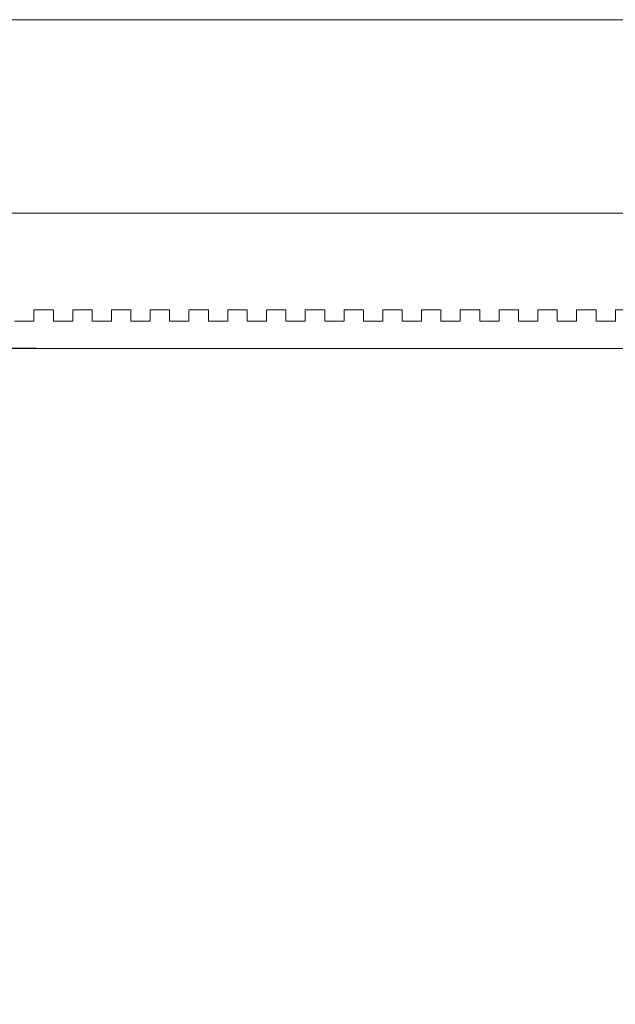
# Model space of a CAD drawing. Header units: millimetres. Extents: x -13921 to -12971, y -5231 to -4681.
# Tile 8 of 16: x -13633 to -13479, y -4936 to -4681. Entities that reach past the tile are written whole.
import ezdxf

# ---------------------------------------------------------------- set-up
doc = ezdxf.new("R2010")
doc.units = ezdxf.units.MM
doc.header["$MEASUREMENT"] = 0
doc.layers.add('Default', color=7, linetype='Continuous', lineweight=18, true_color=0x000000)

msp = doc.modelspace()

# ---------------------------------------------------------------- linework, layer by layer
at = {"layer": 'Default'}
for points in [[(-13246.21, -4681.37, 417.21), (-13446.21, -4681.37, 417.21), (-13646.21, -4681.37, 417.21)], [(-13246.21, -4681.37, 411.21), (-13446.21, -4681.37, 411.21), (-13646.21, -4681.37, 411.21)], [(-13246.21, -4731.36, 398.21), (-13446.21, -4731.36, 398.21), (-13646.21, -4731.36, 398.21)], [(-13623.97, -4756.36, 23.11), (-13626.49, -4756.36, 23.11), (-13629, -4756.36, 23.11)], [(-13623.97, -4756.36, 398.12), (-13626.49, -4756.36, 398.12), (-13629, -4756.36, 398.12)], [(-13629, -4756.36, 23.11), (-13629, -4757.86, 23.11), (-13629, -4759.36, 23.11)], [(-13629, -4756.36, 398.12), (-13629, -4757.86, 398.12), (-13629, -4759.36, 398.12)], [(-13629, -4756.36, 398.12), (-13629, -4756.36, 210.61), (-13629, -4756.36, 23.11)], [(-13629, -4756.36, 210.61), (-13626.49, -4756.36, 210.61), (-13623.97, -4756.36, 210.61)], [(-13629, -4759.36, 217.75), (-13629, -4757.86, 217.75), (-13629, -4756.36, 217.75)], [(-13629, -4756.86, 23.11), (-13629, -4756.86, 210.61), (-13629, -4756.86, 398.12)], [(-13623.97, -4759.36, 23.11), (-13623.97, -4757.86, 23.11), (-13623.97, -4756.36, 23.11)], [(-13623.97, -4759.36, 398.12), (-13623.97, -4757.86, 398.12), (-13623.97, -4756.36, 398.12)], [(-13623.97, -4756.36, 23.11), (-13623.97, -4756.36, 210.61), (-13623.97, -4756.36, 398.12)], [(-13623.97, -4756.36, 217.75), (-13623.97, -4757.86, 217.75), (-13623.97, -4759.36, 217.75)], [(-13623.97, -4756.86, 23.11), (-13623.97, -4756.86, 210.61), (-13623.97, -4756.86, 398.12)], [(-13613.94, -4756.36, 23.11), (-13616.46, -4756.36, 23.11), (-13618.97, -4756.36, 23.11)], [(-13613.94, -4756.36, 398.12), (-13616.46, -4756.36, 398.12), (-13618.97, -4756.36, 398.12)], [(-13618.97, -4756.36, 23.11), (-13618.97, -4757.86, 23.11), (-13618.97, -4759.36, 23.11)], [(-13618.97, -4756.36, 398.12), (-13618.97, -4757.86, 398.12), (-13618.97, -4759.36, 398.12)], [(-13618.97, -4756.36, 398.12), (-13618.97, -4756.36, 210.61), (-13618.97, -4756.36, 23.11)], [(-13618.97, -4756.36, 210.61), (-13616.46, -4756.36, 210.61), (-13613.94, -4756.36, 210.61)], [(-13618.97, -4759.36, 217.75), (-13618.97, -4757.86, 217.75), (-13618.97, -4756.36, 217.75)], [(-13618.97, -4756.86, 23.11), (-13618.97, -4756.86, 210.61), (-13618.97, -4756.86, 398.12)], [(-13613.94, -4759.36, 23.11), (-13613.94, -4757.86, 23.11), (-13613.94, -4756.36, 23.11)], [(-13613.94, -4759.36, 398.12), (-13613.94, -4757.86, 398.12), (-13613.94, -4756.36, 398.12)], [(-13613.94, -4756.36, 23.11), (-13613.94, -4756.36, 210.61), (-13613.94, -4756.36, 398.12)], [(-13613.94, -4756.36, 217.75), (-13613.94, -4757.86, 217.75), (-13613.94, -4759.36, 217.75)], [(-13613.94, -4756.86, 23.11), (-13613.94, -4756.86, 210.61), (-13613.94, -4756.86, 398.12)], [(-13603.91, -4756.36, 23.11), (-13606.43, -4756.36, 23.11), (-13608.94, -4756.36, 23.11)], [(-13603.91, -4756.36, 398.12), (-13606.43, -4756.36, 398.12), (-13608.94, -4756.36, 398.12)], [(-13608.94, -4756.36, 23.11), (-13608.94, -4757.86, 23.11), (-13608.94, -4759.36, 23.11)], [(-13608.94, -4756.36, 398.12), (-13608.94, -4757.86, 398.12), (-13608.94, -4759.36, 398.12)], [(-13608.94, -4756.36, 398.12), (-13608.94, -4756.36, 210.61), (-13608.94, -4756.36, 23.11)], [(-13608.94, -4756.36, 210.61), (-13606.43, -4756.36, 210.61), (-13603.91, -4756.36, 210.61)], [(-13608.94, -4759.36, 217.75), (-13608.94, -4757.86, 217.75), (-13608.94, -4756.36, 217.75)], [(-13608.94, -4756.86, 23.11), (-13608.94, -4756.86, 210.61), (-13608.94, -4756.86, 398.12)], [(-13603.91, -4759.36, 23.11), (-13603.91, -4757.86, 23.11), (-13603.91, -4756.36, 23.11)], [(-13603.91, -4759.36, 398.12), (-13603.91, -4757.86, 398.12), (-13603.91, -4756.36, 398.12)], [(-13603.91, -4756.36, 23.11), (-13603.91, -4756.36, 210.61), (-13603.91, -4756.36, 398.12)], [(-13603.91, -4756.36, 217.75), (-13603.91, -4757.86, 217.75), (-13603.91, -4759.36, 217.75)], [(-13603.91, -4756.86, 23.11), (-13603.91, -4756.86, 210.61), (-13603.91, -4756.86, 398.12)], [(-13593.88, -4756.36, 23.11), (-13596.4, -4756.36, 23.11), (-13598.91, -4756.36, 23.11)], [(-13593.88, -4756.36, 398.12), (-13596.4, -4756.36, 398.12), (-13598.91, -4756.36, 398.12)], [(-13598.91, -4756.36, 23.11), (-13598.91, -4757.86, 23.11), (-13598.91, -4759.36, 23.11)], [(-13598.91, -4756.36, 398.12), (-13598.91, -4757.86, 398.12), (-13598.91, -4759.36, 398.12)], [(-13598.91, -4756.36, 398.12), (-13598.91, -4756.36, 210.61), (-13598.91, -4756.36, 23.11)], [(-13598.91, -4756.36, 210.61), (-13596.4, -4756.36, 210.61), (-13593.88, -4756.36, 210.61)], [(-13598.91, -4759.36, 217.75), (-13598.91, -4757.86, 217.75), (-13598.91, -4756.36, 217.75)], [(-13598.91, -4756.86, 23.11), (-13598.91, -4756.86, 210.61), (-13598.91, -4756.86, 398.12)], [(-13593.88, -4759.36, 23.11), (-13593.88, -4757.86, 23.11), (-13593.88, -4756.36, 23.11)], [(-13593.88, -4759.36, 398.12), (-13593.88, -4757.86, 398.12), (-13593.88, -4756.36, 398.12)], [(-13593.88, -4756.36, 23.11), (-13593.88, -4756.36, 210.61), (-13593.88, -4756.36, 398.12)], [(-13593.88, -4756.36, 217.75), (-13593.88, -4757.86, 217.75), (-13593.88, -4759.36, 217.75)], [(-13593.88, -4756.86, 23.11), (-13593.88, -4756.86, 210.61), (-13593.88, -4756.86, 398.12)], [(-13583.85, -4756.36, 23.11), (-13586.37, -4756.36, 23.11), (-13588.88, -4756.36, 23.11)], [(-13583.85, -4756.36, 398.12), (-13586.37, -4756.36, 398.12), (-13588.88, -4756.36, 398.12)], [(-13588.88, -4756.36, 23.11), (-13588.88, -4757.86, 23.11), (-13588.88, -4759.36, 23.11)], [(-13588.88, -4756.36, 398.12), (-13588.88, -4757.86, 398.12), (-13588.88, -4759.36, 398.12)], [(-13588.88, -4756.36, 398.12), (-13588.88, -4756.36, 210.61), (-13588.88, -4756.36, 23.11)], [(-13588.88, -4756.36, 210.61), (-13586.37, -4756.36, 210.61), (-13583.85, -4756.36, 210.61)], [(-13588.88, -4759.36, 217.75), (-13588.88, -4757.86, 217.75), (-13588.88, -4756.36, 217.75)], [(-13588.88, -4756.86, 23.11), (-13588.88, -4756.86, 210.61), (-13588.88, -4756.86, 398.12)], [(-13583.85, -4759.36, 23.11), (-13583.85, -4757.86, 23.11), (-13583.85, -4756.36, 23.11)], [(-13583.85, -4759.36, 398.12), (-13583.85, -4757.86, 398.12), (-13583.85, -4756.36, 398.12)], [(-13583.85, -4756.36, 23.11), (-13583.85, -4756.36, 210.61), (-13583.85, -4756.36, 398.12)], [(-13583.85, -4756.36, 217.75), (-13583.85, -4757.86, 217.75), (-13583.85, -4759.36, 217.75)], [(-13583.85, -4756.86, 23.11), (-13583.85, -4756.86, 210.61), (-13583.85, -4756.86, 398.12)], [(-13573.82, -4756.36, 23.11), (-13576.34, -4756.36, 23.11), (-13578.85, -4756.36, 23.11)], [(-13573.82, -4756.36, 398.12), (-13576.34, -4756.36, 398.12), (-13578.85, -4756.36, 398.12)], [(-13578.85, -4756.36, 23.11), (-13578.85, -4757.86, 23.11), (-13578.85, -4759.36, 23.11)], [(-13578.85, -4756.36, 398.12), (-13578.85, -4757.86, 398.12), (-13578.85, -4759.36, 398.12)], [(-13578.85, -4756.36, 398.12), (-13578.85, -4756.36, 210.61), (-13578.85, -4756.36, 23.11)], [(-13578.85, -4756.36, 210.61), (-13576.34, -4756.36, 210.61), (-13573.82, -4756.36, 210.61)], [(-13578.85, -4759.36, 217.75), (-13578.85, -4757.86, 217.75), (-13578.85, -4756.36, 217.75)], [(-13578.85, -4756.86, 23.11), (-13578.85, -4756.86, 210.61), (-13578.85, -4756.86, 398.12)], [(-13573.82, -4759.36, 23.11), (-13573.82, -4757.86, 23.11), (-13573.82, -4756.36, 23.11)], [(-13573.82, -4759.36, 398.12), (-13573.82, -4757.86, 398.12), (-13573.82, -4756.36, 398.12)], [(-13573.82, -4756.36, 23.11), (-13573.82, -4756.36, 210.61), (-13573.82, -4756.36, 398.12)], [(-13573.82, -4756.36, 217.75), (-13573.82, -4757.86, 217.75), (-13573.82, -4759.36, 217.75)], [(-13573.82, -4756.86, 23.11), (-13573.82, -4756.86, 210.61), (-13573.82, -4756.86, 398.12)], [(-13563.79, -4756.36, 23.11), (-13566.31, -4756.36, 23.11), (-13568.82, -4756.36, 23.11)], [(-13563.79, -4756.36, 398.12), (-13566.31, -4756.36, 398.12), (-13568.82, -4756.36, 398.12)], [(-13568.82, -4756.36, 23.11), (-13568.82, -4757.86, 23.11), (-13568.82, -4759.36, 23.11)], [(-13568.82, -4756.36, 398.12), (-13568.82, -4757.86, 398.12), (-13568.82, -4759.36, 398.12)], [(-13568.82, -4756.36, 398.12), (-13568.82, -4756.36, 210.61), (-13568.82, -4756.36, 23.11)], [(-13568.82, -4756.36, 210.61), (-13566.31, -4756.36, 210.61), (-13563.79, -4756.36, 210.61)], [(-13568.82, -4759.36, 217.75), (-13568.82, -4757.86, 217.75), (-13568.82, -4756.36, 217.75)], [(-13568.82, -4756.86, 23.11), (-13568.82, -4756.86, 210.61), (-13568.82, -4756.86, 398.12)], [(-13563.79, -4759.36, 23.11), (-13563.79, -4757.86, 23.11), (-13563.79, -4756.36, 23.11)], [(-13563.79, -4759.36, 398.12), (-13563.79, -4757.86, 398.12), (-13563.79, -4756.36, 398.12)], [(-13563.79, -4756.36, 23.11), (-13563.79, -4756.36, 210.61), (-13563.79, -4756.36, 398.12)], [(-13563.79, -4756.36, 217.75), (-13563.79, -4757.86, 217.75), (-13563.79, -4759.36, 217.75)], [(-13563.79, -4756.86, 23.11), (-13563.79, -4756.86, 210.61), (-13563.79, -4756.86, 398.12)], [(-13553.76, -4756.36, 23.11), (-13556.28, -4756.36, 23.11), (-13558.79, -4756.36, 23.11)], [(-13553.76, -4756.36, 398.12), (-13556.28, -4756.36, 398.12), (-13558.79, -4756.36, 398.12)], [(-13558.79, -4756.36, 23.11), (-13558.79, -4757.86, 23.11), (-13558.79, -4759.36, 23.11)], [(-13558.79, -4756.36, 398.12), (-13558.79, -4757.86, 398.12), (-13558.79, -4759.36, 398.12)], [(-13558.79, -4756.36, 398.12), (-13558.79, -4756.36, 210.61), (-13558.79, -4756.36, 23.11)], [(-13558.79, -4756.36, 210.61), (-13556.28, -4756.36, 210.61), (-13553.76, -4756.36, 210.61)], [(-13558.79, -4759.36, 217.75), (-13558.79, -4757.86, 217.75), (-13558.79, -4756.36, 217.75)], [(-13558.79, -4756.86, 23.11), (-13558.79, -4756.86, 210.61), (-13558.79, -4756.86, 398.12)], [(-13553.76, -4759.36, 23.11), (-13553.76, -4757.86, 23.11), (-13553.76, -4756.36, 23.11)], [(-13553.76, -4759.36, 398.12), (-13553.76, -4757.86, 398.12), (-13553.76, -4756.36, 398.12)], [(-13553.76, -4756.36, 23.11), (-13553.76, -4756.36, 210.61), (-13553.76, -4756.36, 398.12)], [(-13553.76, -4756.36, 217.75), (-13553.76, -4757.86, 217.75), (-13553.76, -4759.36, 217.75)], [(-13553.76, -4756.86, 23.11), (-13553.76, -4756.86, 210.61), (-13553.76, -4756.86, 398.12)], [(-13543.73, -4756.36, 23.11), (-13546.25, -4756.36, 23.11), (-13548.76, -4756.36, 23.11)], [(-13543.73, -4756.36, 398.12), (-13546.25, -4756.36, 398.12), (-13548.76, -4756.36, 398.12)], [(-13548.76, -4756.36, 23.11), (-13548.76, -4757.86, 23.11), (-13548.76, -4759.36, 23.11)], [(-13548.76, -4756.36, 398.12), (-13548.76, -4757.86, 398.12), (-13548.76, -4759.36, 398.12)], [(-13548.76, -4756.36, 398.12), (-13548.76, -4756.36, 210.61), (-13548.76, -4756.36, 23.11)], [(-13548.76, -4756.36, 210.61), (-13546.25, -4756.36, 210.61), (-13543.73, -4756.36, 210.61)], [(-13548.76, -4759.36, 217.75), (-13548.76, -4757.86, 217.75), (-13548.76, -4756.36, 217.75)], [(-13548.76, -4756.86, 23.11), (-13548.76, -4756.86, 210.61), (-13548.76, -4756.86, 398.12)], [(-13543.73, -4759.36, 23.11), (-13543.73, -4757.86, 23.11), (-13543.73, -4756.36, 23.11)], [(-13543.73, -4759.36, 398.12), (-13543.73, -4757.86, 398.12), (-13543.73, -4756.36, 398.12)], [(-13543.73, -4756.36, 23.11), (-13543.73, -4756.36, 210.61), (-13543.73, -4756.36, 398.12)], [(-13543.73, -4756.36, 217.75), (-13543.73, -4757.86, 217.75), (-13543.73, -4759.36, 217.75)], [(-13543.73, -4756.86, 23.11), (-13543.73, -4756.86, 210.61), (-13543.73, -4756.86, 398.12)], [(-13533.7, -4756.36, 23.11), (-13536.22, -4756.36, 23.11), (-13538.73, -4756.36, 23.11)], [(-13533.7, -4756.36, 398.12), (-13536.22, -4756.36, 398.12), (-13538.73, -4756.36, 398.12)], [(-13538.73, -4756.36, 23.11), (-13538.73, -4757.86, 23.11), (-13538.73, -4759.36, 23.11)], [(-13538.73, -4756.36, 398.12), (-13538.73, -4757.86, 398.12), (-13538.73, -4759.36, 398.12)], [(-13538.73, -4756.36, 398.12), (-13538.73, -4756.36, 210.61), (-13538.73, -4756.36, 23.11)], [(-13538.73, -4756.36, 210.61), (-13536.22, -4756.36, 210.61), (-13533.7, -4756.36, 210.61)], [(-13538.73, -4759.36, 217.75), (-13538.73, -4757.86, 217.75), (-13538.73, -4756.36, 217.75)], [(-13538.73, -4756.86, 23.11), (-13538.73, -4756.86, 210.61), (-13538.73, -4756.86, 398.12)], [(-13533.7, -4759.36, 23.11), (-13533.7, -4757.86, 23.11), (-13533.7, -4756.36, 23.11)], [(-13533.7, -4759.36, 398.12), (-13533.7, -4757.86, 398.12), (-13533.7, -4756.36, 398.12)], [(-13533.7, -4756.36, 23.11), (-13533.7, -4756.36, 210.61), (-13533.7, -4756.36, 398.12)], [(-13533.7, -4756.36, 217.75), (-13533.7, -4757.86, 217.75), (-13533.7, -4759.36, 217.75)], [(-13533.7, -4756.86, 23.11), (-13533.7, -4756.86, 210.61), (-13533.7, -4756.86, 398.12)], [(-13523.67, -4756.36, 23.11), (-13526.19, -4756.36, 23.11), (-13528.7, -4756.36, 23.11)], [(-13523.67, -4756.36, 398.12), (-13526.19, -4756.36, 398.12), (-13528.7, -4756.36, 398.12)], [(-13528.7, -4756.36, 23.11), (-13528.7, -4757.86, 23.11), (-13528.7, -4759.36, 23.11)], [(-13528.7, -4756.36, 398.12), (-13528.7, -4757.86, 398.12), (-13528.7, -4759.36, 398.12)], [(-13528.7, -4756.36, 398.12), (-13528.7, -4756.36, 210.61), (-13528.7, -4756.36, 23.11)], [(-13528.7, -4756.36, 210.61), (-13526.19, -4756.36, 210.61), (-13523.67, -4756.36, 210.61)], [(-13528.7, -4759.36, 217.75), (-13528.7, -4757.86, 217.75), (-13528.7, -4756.36, 217.75)], [(-13528.7, -4756.86, 23.11), (-13528.7, -4756.86, 210.61), (-13528.7, -4756.86, 398.12)], [(-13523.67, -4759.36, 23.11), (-13523.67, -4757.86, 23.11), (-13523.67, -4756.36, 23.11)], [(-13523.67, -4759.36, 398.12), (-13523.67, -4757.86, 398.12), (-13523.67, -4756.36, 398.12)], [(-13523.67, -4756.36, 23.11), (-13523.67, -4756.36, 210.61), (-13523.67, -4756.36, 398.12)], [(-13523.67, -4756.36, 217.75), (-13523.67, -4757.86, 217.75), (-13523.67, -4759.36, 217.75)], [(-13523.67, -4756.86, 23.11), (-13523.67, -4756.86, 210.61), (-13523.67, -4756.86, 398.12)], [(-13513.64, -4756.36, 23.11), (-13516.16, -4756.36, 23.11), (-13518.67, -4756.36, 23.11)], [(-13513.64, -4756.36, 398.12), (-13516.16, -4756.36, 398.12), (-13518.67, -4756.36, 398.12)], [(-13518.67, -4756.36, 23.11), (-13518.67, -4757.86, 23.11), (-13518.67, -4759.36, 23.11)], [(-13518.67, -4756.36, 398.12), (-13518.67, -4757.86, 398.12), (-13518.67, -4759.36, 398.12)], [(-13518.67, -4756.36, 398.12), (-13518.67, -4756.36, 210.61), (-13518.67, -4756.36, 23.11)], [(-13518.67, -4756.36, 210.61), (-13516.16, -4756.36, 210.61), (-13513.64, -4756.36, 210.61)], [(-13518.67, -4759.36, 217.75), (-13518.67, -4757.86, 217.75), (-13518.67, -4756.36, 217.75)], [(-13518.67, -4756.86, 23.11), (-13518.67, -4756.86, 210.61), (-13518.67, -4756.86, 398.12)], [(-13513.64, -4759.36, 23.11), (-13513.64, -4757.86, 23.11), (-13513.64, -4756.36, 23.11)], [(-13513.64, -4759.36, 398.12), (-13513.64, -4757.86, 398.12), (-13513.64, -4756.36, 398.12)], [(-13513.64, -4756.36, 23.11), (-13513.64, -4756.36, 210.61), (-13513.64, -4756.36, 398.12)], [(-13513.64, -4756.36, 217.75), (-13513.64, -4757.86, 217.75), (-13513.64, -4759.36, 217.75)], [(-13513.64, -4756.86, 23.11), (-13513.64, -4756.86, 210.61), (-13513.64, -4756.86, 398.12)], [(-13503.61, -4756.36, 23.11), (-13506.13, -4756.36, 23.11), (-13508.64, -4756.36, 23.11)], [(-13503.61, -4756.36, 398.12), (-13506.13, -4756.36, 398.12), (-13508.64, -4756.36, 398.12)], [(-13508.64, -4756.36, 23.11), (-13508.64, -4757.86, 23.11), (-13508.64, -4759.36, 23.11)], [(-13508.64, -4756.36, 398.12), (-13508.64, -4757.86, 398.12), (-13508.64, -4759.36, 398.12)], [(-13508.64, -4756.36, 398.12), (-13508.64, -4756.36, 210.61), (-13508.64, -4756.36, 23.11)], [(-13508.64, -4756.36, 210.61), (-13506.13, -4756.36, 210.61), (-13503.61, -4756.36, 210.61)], [(-13508.64, -4759.36, 217.75), (-13508.64, -4757.86, 217.75), (-13508.64, -4756.36, 217.75)], [(-13508.64, -4756.86, 23.11), (-13508.64, -4756.86, 210.61), (-13508.64, -4756.86, 398.12)], [(-13503.61, -4759.36, 23.11), (-13503.61, -4757.86, 23.11), (-13503.61, -4756.36, 23.11)], [(-13503.61, -4759.36, 398.12), (-13503.61, -4757.86, 398.12), (-13503.61, -4756.36, 398.12)], [(-13503.61, -4756.36, 23.11), (-13503.61, -4756.36, 210.61), (-13503.61, -4756.36, 398.12)], [(-13503.61, -4756.36, 217.75), (-13503.61, -4757.86, 217.75), (-13503.61, -4759.36, 217.75)], [(-13503.61, -4756.86, 23.11), (-13503.61, -4756.86, 210.61), (-13503.61, -4756.86, 398.12)], [(-13493.58, -4756.36, 23.11), (-13496.1, -4756.36, 23.11), (-13498.61, -4756.36, 23.11)], [(-13493.58, -4756.36, 398.12), (-13496.1, -4756.36, 398.12), (-13498.61, -4756.36, 398.12)], [(-13498.61, -4756.36, 23.11), (-13498.61, -4757.86, 23.11), (-13498.61, -4759.36, 23.11)], [(-13498.61, -4756.36, 398.12), (-13498.61, -4757.86, 398.12), (-13498.61, -4759.36, 398.12)], [(-13498.61, -4756.36, 398.12), (-13498.61, -4756.36, 210.61), (-13498.61, -4756.36, 23.11)], [(-13498.61, -4756.36, 210.61), (-13496.1, -4756.36, 210.61), (-13493.58, -4756.36, 210.61)], [(-13498.61, -4759.36, 217.75), (-13498.61, -4757.86, 217.75), (-13498.61, -4756.36, 217.75)], [(-13498.61, -4756.86, 23.11), (-13498.61, -4756.86, 210.61), (-13498.61, -4756.86, 398.12)], [(-13493.58, -4759.36, 23.11), (-13493.58, -4757.86, 23.11), (-13493.58, -4756.36, 23.11)], [(-13493.58, -4759.36, 398.12), (-13493.58, -4757.86, 398.12), (-13493.58, -4756.36, 398.12)], [(-13493.58, -4756.36, 23.11), (-13493.58, -4756.36, 210.61), (-13493.58, -4756.36, 398.12)], [(-13493.58, -4756.36, 217.75), (-13493.58, -4757.86, 217.75), (-13493.58, -4759.36, 217.75)], [(-13493.58, -4756.86, 23.11), (-13493.58, -4756.86, 210.61), (-13493.58, -4756.86, 398.12)], [(-13483.55, -4756.36, 23.11), (-13486.07, -4756.36, 23.11), (-13488.58, -4756.36, 23.11)], [(-13483.55, -4756.36, 398.12), (-13486.07, -4756.36, 398.12), (-13488.58, -4756.36, 398.12)], [(-13488.58, -4756.36, 23.11), (-13488.58, -4757.86, 23.11), (-13488.58, -4759.36, 23.11)], [(-13488.58, -4756.36, 398.12), (-13488.58, -4757.86, 398.12), (-13488.58, -4759.36, 398.12)], [(-13488.58, -4756.36, 398.12), (-13488.58, -4756.36, 210.61), (-13488.58, -4756.36, 23.11)], [(-13488.58, -4756.36, 210.61), (-13486.07, -4756.36, 210.61), (-13483.55, -4756.36, 210.61)], [(-13488.58, -4759.36, 217.75), (-13488.58, -4757.86, 217.75), (-13488.58, -4756.36, 217.75)], [(-13488.58, -4756.86, 23.11), (-13488.58, -4756.86, 210.61), (-13488.58, -4756.86, 398.12)], [(-13483.55, -4759.36, 23.11), (-13483.55, -4757.86, 23.11), (-13483.55, -4756.36, 23.11)], [(-13483.55, -4759.36, 398.12), (-13483.55, -4757.86, 398.12), (-13483.55, -4756.36, 398.12)], [(-13483.55, -4756.36, 23.11), (-13483.55, -4756.36, 210.61), (-13483.55, -4756.36, 398.12)], [(-13483.55, -4756.36, 217.75), (-13483.55, -4757.86, 217.75), (-13483.55, -4759.36, 217.75)], [(-13483.55, -4756.86, 23.11), (-13483.55, -4756.86, 210.61), (-13483.55, -4756.86, 398.12)], [(-13473.52, -4756.36, 23.11), (-13476.04, -4756.36, 23.11), (-13478.55, -4756.36, 23.11)], [(-13473.52, -4756.36, 398.12), (-13476.04, -4756.36, 398.12), (-13478.55, -4756.36, 398.12)], [(-13478.55, -4756.36, 23.11), (-13478.55, -4757.86, 23.11), (-13478.55, -4759.36, 23.11)], [(-13478.55, -4756.36, 398.12), (-13478.55, -4757.86, 398.12), (-13478.55, -4759.36, 398.12)], [(-13478.55, -4756.36, 398.12), (-13478.55, -4756.36, 210.61), (-13478.55, -4756.36, 23.11)], [(-13478.55, -4759.36, 217.75), (-13478.55, -4757.86, 217.75), (-13478.55, -4756.36, 217.75)], [(-13478.55, -4756.86, 23.11), (-13478.55, -4756.86, 210.61), (-13478.55, -4756.86, 398.12)], [(-13629, -4759.36, 23.11), (-13631.5, -4759.36, 23.11), (-13634, -4759.36, 23.11)], [(-13629, -4759.36, 398.12), (-13631.5, -4759.36, 398.12), (-13634, -4759.36, 398.12)], [(-13634, -4759.36, 217.75), (-13631.5, -4759.36, 217.75), (-13629, -4759.36, 217.75)], [(-13631.5, -4759.36, 23.11), (-13631.5, -4759.36, 210.61), (-13631.5, -4759.36, 398.12)], [(-13629, -4759.36, 23.11), (-13629, -4759.36, 210.61), (-13629, -4759.36, 398.12)], [(-13618.97, -4759.36, 23.11), (-13621.47, -4759.36, 23.11), (-13623.97, -4759.36, 23.11)], [(-13618.97, -4759.36, 398.12), (-13621.47, -4759.36, 398.12), (-13623.97, -4759.36, 398.12)], [(-13623.97, -4759.36, 23.11), (-13623.97, -4759.36, 210.61), (-13623.97, -4759.36, 398.12)], [(-13623.97, -4759.36, 217.75), (-13621.47, -4759.36, 217.75), (-13618.97, -4759.36, 217.75)], [(-13621.47, -4759.36, 23.11), (-13621.47, -4759.36, 210.61), (-13621.47, -4759.36, 398.12)], [(-13618.97, -4759.36, 23.11), (-13618.97, -4759.36, 210.61), (-13618.97, -4759.36, 398.12)], [(-13608.94, -4759.36, 23.11), (-13611.44, -4759.36, 23.11), (-13613.94, -4759.36, 23.11)], [(-13608.94, -4759.36, 398.12), (-13611.44, -4759.36, 398.12), (-13613.94, -4759.36, 398.12)], [(-13613.94, -4759.36, 23.11), (-13613.94, -4759.36, 210.61), (-13613.94, -4759.36, 398.12)], [(-13613.94, -4759.36, 217.75), (-13611.44, -4759.36, 217.75), (-13608.94, -4759.36, 217.75)], [(-13611.44, -4759.36, 23.11), (-13611.44, -4759.36, 210.61), (-13611.44, -4759.36, 398.12)], [(-13608.94, -4759.36, 23.11), (-13608.94, -4759.36, 210.61), (-13608.94, -4759.36, 398.12)], [(-13598.91, -4759.36, 23.11), (-13601.41, -4759.36, 23.11), (-13603.91, -4759.36, 23.11)], [(-13598.91, -4759.36, 398.12), (-13601.41, -4759.36, 398.12), (-13603.91, -4759.36, 398.12)], [(-13603.91, -4759.36, 23.11), (-13603.91, -4759.36, 210.61), (-13603.91, -4759.36, 398.12)], [(-13603.91, -4759.36, 217.75), (-13601.41, -4759.36, 217.75), (-13598.91, -4759.36, 217.75)], [(-13601.41, -4759.36, 23.11), (-13601.41, -4759.36, 210.61), (-13601.41, -4759.36, 398.12)], [(-13598.91, -4759.36, 23.11), (-13598.91, -4759.36, 210.61), (-13598.91, -4759.36, 398.12)], [(-13588.88, -4759.36, 23.11), (-13591.38, -4759.36, 23.11), (-13593.88, -4759.36, 23.11)], [(-13588.88, -4759.36, 398.12), (-13591.38, -4759.36, 398.12), (-13593.88, -4759.36, 398.12)], [(-13593.88, -4759.36, 23.11), (-13593.88, -4759.36, 210.61), (-13593.88, -4759.36, 398.12)], [(-13593.88, -4759.36, 217.75), (-13591.38, -4759.36, 217.75), (-13588.88, -4759.36, 217.75)], [(-13591.38, -4759.36, 23.11), (-13591.38, -4759.36, 210.61), (-13591.38, -4759.36, 398.12)], [(-13588.88, -4759.36, 23.11), (-13588.88, -4759.36, 210.61), (-13588.88, -4759.36, 398.12)], [(-13578.85, -4759.36, 23.11), (-13581.35, -4759.36, 23.11), (-13583.85, -4759.36, 23.11)], [(-13578.85, -4759.36, 398.12), (-13581.35, -4759.36, 398.12), (-13583.85, -4759.36, 398.12)], [(-13583.85, -4759.36, 23.11), (-13583.85, -4759.36, 210.61), (-13583.85, -4759.36, 398.12)], [(-13583.85, -4759.36, 217.75), (-13581.35, -4759.36, 217.75), (-13578.85, -4759.36, 217.75)], [(-13581.35, -4759.36, 23.11), (-13581.35, -4759.36, 210.61), (-13581.35, -4759.36, 398.12)], [(-13578.85, -4759.36, 23.11), (-13578.85, -4759.36, 210.61), (-13578.85, -4759.36, 398.12)], [(-13568.82, -4759.36, 23.11), (-13571.32, -4759.36, 23.11), (-13573.82, -4759.36, 23.11)], [(-13568.82, -4759.36, 398.12), (-13571.32, -4759.36, 398.12), (-13573.82, -4759.36, 398.12)], [(-13573.82, -4759.36, 23.11), (-13573.82, -4759.36, 210.61), (-13573.82, -4759.36, 398.12)], [(-13573.82, -4759.36, 217.75), (-13571.32, -4759.36, 217.75), (-13568.82, -4759.36, 217.75)], [(-13571.32, -4759.36, 23.11), (-13571.32, -4759.36, 210.61), (-13571.32, -4759.36, 398.12)], [(-13568.82, -4759.36, 23.11), (-13568.82, -4759.36, 210.61), (-13568.82, -4759.36, 398.12)], [(-13558.79, -4759.36, 23.11), (-13561.29, -4759.36, 23.11), (-13563.79, -4759.36, 23.11)], [(-13558.79, -4759.36, 398.12), (-13561.29, -4759.36, 398.12), (-13563.79, -4759.36, 398.12)], [(-13563.79, -4759.36, 23.11), (-13563.79, -4759.36, 210.61), (-13563.79, -4759.36, 398.12)], [(-13563.79, -4759.36, 217.75), (-13561.29, -4759.36, 217.75), (-13558.79, -4759.36, 217.75)], [(-13561.29, -4759.36, 23.11), (-13561.29, -4759.36, 210.61), (-13561.29, -4759.36, 398.12)], [(-13558.79, -4759.36, 23.11), (-13558.79, -4759.36, 210.61), (-13558.79, -4759.36, 398.12)], [(-13548.76, -4759.36, 23.11), (-13551.26, -4759.36, 23.11), (-13553.76, -4759.36, 23.11)], [(-13548.76, -4759.36, 398.12), (-13551.26, -4759.36, 398.12), (-13553.76, -4759.36, 398.12)], [(-13553.76, -4759.36, 23.11), (-13553.76, -4759.36, 210.61), (-13553.76, -4759.36, 398.12)], [(-13553.76, -4759.36, 217.75), (-13551.26, -4759.36, 217.75), (-13548.76, -4759.36, 217.75)], [(-13551.26, -4759.36, 23.11), (-13551.26, -4759.36, 210.61), (-13551.26, -4759.36, 398.12)], [(-13548.76, -4759.36, 23.11), (-13548.76, -4759.36, 210.61), (-13548.76, -4759.36, 398.12)], [(-13538.73, -4759.36, 23.11), (-13541.23, -4759.36, 23.11), (-13543.73, -4759.36, 23.11)], [(-13538.73, -4759.36, 398.12), (-13541.23, -4759.36, 398.12), (-13543.73, -4759.36, 398.12)], [(-13543.73, -4759.36, 23.11), (-13543.73, -4759.36, 210.61), (-13543.73, -4759.36, 398.12)], [(-13543.73, -4759.36, 217.75), (-13541.23, -4759.36, 217.75), (-13538.73, -4759.36, 217.75)], [(-13541.23, -4759.36, 23.11), (-13541.23, -4759.36, 210.61), (-13541.23, -4759.36, 398.12)], [(-13538.73, -4759.36, 23.11), (-13538.73, -4759.36, 210.61), (-13538.73, -4759.36, 398.12)], [(-13528.7, -4759.36, 23.11), (-13531.2, -4759.36, 23.11), (-13533.7, -4759.36, 23.11)], [(-13528.7, -4759.36, 398.12), (-13531.2, -4759.36, 398.12), (-13533.7, -4759.36, 398.12)], [(-13533.7, -4759.36, 23.11), (-13533.7, -4759.36, 210.61), (-13533.7, -4759.36, 398.12)], [(-13533.7, -4759.36, 217.75), (-13531.2, -4759.36, 217.75), (-13528.7, -4759.36, 217.75)], [(-13531.2, -4759.36, 23.11), (-13531.2, -4759.36, 210.61), (-13531.2, -4759.36, 398.12)], [(-13528.7, -4759.36, 23.11), (-13528.7, -4759.36, 210.61), (-13528.7, -4759.36, 398.12)], [(-13518.67, -4759.36, 23.11), (-13521.17, -4759.36, 23.11), (-13523.67, -4759.36, 23.11)], [(-13518.67, -4759.36, 398.12), (-13521.17, -4759.36, 398.12), (-13523.67, -4759.36, 398.12)], [(-13523.67, -4759.36, 23.11), (-13523.67, -4759.36, 210.61), (-13523.67, -4759.36, 398.12)], [(-13523.67, -4759.36, 217.75), (-13521.17, -4759.36, 217.75), (-13518.67, -4759.36, 217.75)], [(-13521.17, -4759.36, 23.11), (-13521.17, -4759.36, 210.61), (-13521.17, -4759.36, 398.12)], [(-13518.67, -4759.36, 23.11), (-13518.67, -4759.36, 210.61), (-13518.67, -4759.36, 398.12)], [(-13508.64, -4759.36, 23.11), (-13511.14, -4759.36, 23.11), (-13513.64, -4759.36, 23.11)], [(-13508.64, -4759.36, 398.12), (-13511.14, -4759.36, 398.12), (-13513.64, -4759.36, 398.12)], [(-13513.64, -4759.36, 23.11), (-13513.64, -4759.36, 210.61), (-13513.64, -4759.36, 398.12)], [(-13513.64, -4759.36, 217.75), (-13511.14, -4759.36, 217.75), (-13508.64, -4759.36, 217.75)], [(-13511.14, -4759.36, 23.11), (-13511.14, -4759.36, 210.61), (-13511.14, -4759.36, 398.12)], [(-13508.64, -4759.36, 23.11), (-13508.64, -4759.36, 210.61), (-13508.64, -4759.36, 398.12)], [(-13498.61, -4759.36, 23.11), (-13501.11, -4759.36, 23.11), (-13503.61, -4759.36, 23.11)], [(-13498.61, -4759.36, 398.12), (-13501.11, -4759.36, 398.12), (-13503.61, -4759.36, 398.12)], [(-13503.61, -4759.36, 23.11), (-13503.61, -4759.36, 210.61), (-13503.61, -4759.36, 398.12)], [(-13503.61, -4759.36, 217.75), (-13501.11, -4759.36, 217.75), (-13498.61, -4759.36, 217.75)], [(-13501.11, -4759.36, 23.11), (-13501.11, -4759.36, 210.61), (-13501.11, -4759.36, 398.12)], [(-13498.61, -4759.36, 23.11), (-13498.61, -4759.36, 210.61), (-13498.61, -4759.36, 398.12)], [(-13488.58, -4759.36, 23.11), (-13491.08, -4759.36, 23.11), (-13493.58, -4759.36, 23.11)], [(-13488.58, -4759.36, 398.12), (-13491.08, -4759.36, 398.12), (-13493.58, -4759.36, 398.12)], [(-13493.58, -4759.36, 23.11), (-13493.58, -4759.36, 210.61), (-13493.58, -4759.36, 398.12)], [(-13493.58, -4759.36, 217.75), (-13491.08, -4759.36, 217.75), (-13488.58, -4759.36, 217.75)], [(-13491.08, -4759.36, 23.11), (-13491.08, -4759.36, 210.61), (-13491.08, -4759.36, 398.12)], [(-13488.58, -4759.36, 23.11), (-13488.58, -4759.36, 210.61), (-13488.58, -4759.36, 398.12)], [(-13478.55, -4759.36, 23.11), (-13481.05, -4759.36, 23.11), (-13483.55, -4759.36, 23.11)], [(-13478.55, -4759.36, 398.12), (-13481.05, -4759.36, 398.12), (-13483.55, -4759.36, 398.12)], [(-13483.55, -4759.36, 23.11), (-13483.55, -4759.36, 210.61), (-13483.55, -4759.36, 398.12)], [(-13483.55, -4759.36, 217.75), (-13481.05, -4759.36, 217.75), (-13478.55, -4759.36, 217.75)], [(-13481.05, -4759.36, 23.11), (-13481.05, -4759.36, 210.61), (-13481.05, -4759.36, 398.12)], [(-13478.55, -4759.36, 23.11), (-13478.55, -4759.36, 210.61), (-13478.55, -4759.36, 398.12)], [(-13246.21, -4766.35, 392.4), (-13446.21, -4766.35, 392.4), (-13646.21, -4766.35, 392.4)], [(-13246.21, -4766.36, 398.21), (-13446.21, -4766.36, 398.21), (-13646.21, -4766.36, 398.21)], [(-13246.19, -4766.36, 13.17), (-13446.19, -4766.36, 13.17), (-13646.19, -4766.36, 13.17)], [(-13246.19, -4766.36, 28.17), (-13446.19, -4766.36, 28.17), (-13646.19, -4766.36, 28.17)]]:
    msp.add_open_spline(points, degree=2, dxfattribs=at)
for points, weights, knots in [([(-13246.19, -4766.36, 23.11), (-13056.19, -4766.36, 23.11), (-13056.19, -4956.36, 23.11), (-13056.19, -5146.36, 23.11), (-13246.19, -5146.36, 23.11), (-13446.19, -5146.36, 23.11), (-13646.19, -5146.36, 23.11), (-13836.19, -5146.36, 23.11), (-13836.19, -4956.36, 23.11), (-13836.19, -4766.36, 23.11), (-13646.19, -4766.36, 23.11), (-13446.19, -4766.36, 23.11), (-13246.19, -4766.36, 23.11)], [1, 0.707106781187, 1, 0.707106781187, 1, 1, 1, 0.707106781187, 1, 0.707106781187, 1, 1, 1], [-2056.637061, -2056.637061, -2056.637061, -1742.477796, -1742.477796, -1428.318531, -1428.318531, -1028.318531, -1028.318531, -714.159265, -714.159265, -400, -400, 0, 0, 0]), ([(-13246.19, -4766.36, 398.12), (-13056.19, -4766.36, 398.12), (-13056.19, -4956.36, 398.12), (-13056.19, -5146.36, 398.12), (-13246.19, -5146.36, 398.12), (-13446.19, -5146.36, 398.12), (-13646.19, -5146.36, 398.12), (-13836.19, -5146.36, 398.12), (-13836.19, -4956.36, 398.12), (-13836.19, -4766.36, 398.12), (-13646.19, -4766.36, 398.12), (-13446.19, -4766.36, 398.12), (-13246.19, -4766.36, 398.12)], [1, 0.707106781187, 1, 0.707106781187, 1, 1, 1, 0.707106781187, 1, 0.707106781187, 1, 1, 1], [-2056.637061, -2056.637061, -2056.637061, -1742.477796, -1742.477796, -1428.318531, -1428.318531, -1028.318531, -1028.318531, -714.159265, -714.159265, -400, -400, 0, 0, 0]), ([(-13246.19, -4766.36, 210.61), (-13446.19, -4766.36, 210.61), (-13646.19, -4766.36, 210.61), (-13836.19, -4766.36, 210.61), (-13836.19, -4956.36, 210.61), (-13836.19, -5146.36, 210.61), (-13646.19, -5146.36, 210.61), (-13446.19, -5146.36, 210.61), (-13246.19, -5146.36, 210.61), (-13056.19, -5146.36, 210.61), (-13056.19, -4956.36, 210.61), (-13056.19, -4766.36, 210.61), (-13246.19, -4766.36, 210.61)], [1, 1, 1, 0.707106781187, 1, 0.707106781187, 1, 1, 1, 0.707106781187, 1, 0.707106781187, 1], [0, 0, 0, 400, 400, 714.159265, 714.159265, 1028.318531, 1028.318531, 1428.318531, 1428.318531, 1742.477796, 1742.477796, 2056.637061, 2056.637061, 2056.637061])]:
    msp.add_rational_spline(points, weights, degree=2, knots=knots, dxfattribs=at)

doc.saveas('drawing.dxf')
